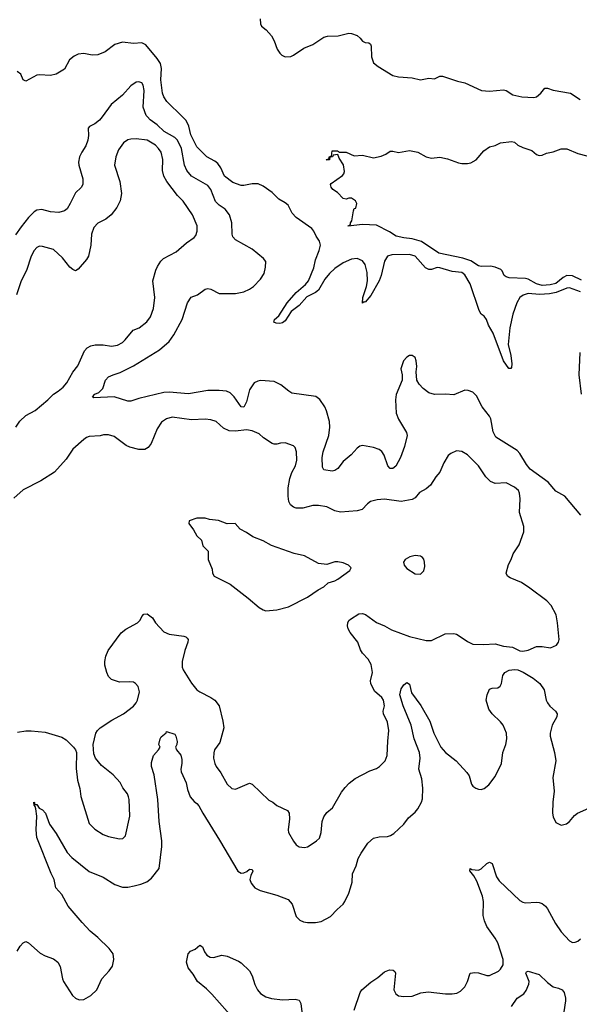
# Model space of a CAD drawing. Header units: inches. Extents: x 1603819 to 1745079, y 385938 to 533966.
# Tile 59 of 256: x 1661026 to 1665080, y 403565 to 410704. Entities that reach past the tile are written whole.
import ezdxf

# ---------------------------------------------------------------- set-up
doc = ezdxf.new("R2010")
doc.units = ezdxf.units.IN
doc.header["$MEASUREMENT"] = 0
doc.layers.add('B6460', color=7, linetype='Continuous')
doc.layers.add('B6461', color=7, linetype='Continuous')

msp = doc.modelspace()

# ---------------------------------------------------------------- linework, layer by layer
at = {"layer": 'B6460', "color": 5}
for points, elevation in [([(1661622.4, 410000), (1661604.6, 409975.4), (1661570, 409949.4), (1661531.3, 409930), (1661523, 409917), (1661525.3, 409865.3), (1661519.6, 409830), (1661504, 409790), (1661475.6, 409744.4), (1661460.3, 409710), (1661452.9, 409670), (1661454, 409650), (1661483.1, 409550), (1661482.4, 409510), (1661471.7, 409488.3), (1661430.4, 409449.6), (1661392.7, 409370), (1661370, 409333.2), (1661350, 409318), (1661310, 409306), (1661248.1, 409311.9), (1661186.6, 409326.6), (1661150, 409322), (1661130, 409311.1), (1661090, 409269.7), (1661037, 409203), (1660995.9, 409144.1)], 420), ([(1665090.9, 407110.9), (1664975.8, 407250), (1664910, 407286.6), (1664855.1, 407350), (1664725.4, 407445.4), (1664698.1, 407478.1), (1664650, 407559.2), (1664630, 407580.4), (1664476.6, 407676.6), (1664456.3, 407716.3), (1664438.2, 407810), (1664429.8, 407830), (1664376.1, 407896.1), (1664335.7, 407975.7), (1664310, 408002.9), (1664275.9, 408015.9), (1664250, 408017), (1664170, 407984.5), (1664110, 407989.6), (1664030, 407986), (1663990, 407998.4), (1663949.3, 408030), (1663920.1, 408060.1), (1663902.7, 408090), (1663898, 408150), (1663902.7, 408190), (1663899.5, 408230), (1663890, 408254), (1663870, 408269), (1663850, 408269.2), (1663830, 408257.2), (1663806.8, 408230), (1663787.7, 408172.3), (1663796.3, 408130), (1663796.3, 408090), (1663754.4, 407985.6), (1663748.9, 407948.9), (1663753.7, 407850), (1663770, 407807.3), (1663828.4, 407710), (1663834, 407690), (1663813.1, 407610), (1663784.4, 407530), (1663750, 407466.6), (1663730, 407449.5), (1663710, 407449.3), (1663692.3, 407470), (1663667, 407547), (1663650, 407573.6), (1663630, 407587.3), (1663590, 407602.9), (1663510, 407616.2), (1663490, 407611.8), (1663470, 407597), (1663428.5, 407550), (1663370, 407499.6), (1663330.2, 407449.8), (1663310, 407435.6), (1663289.6, 407429.6), (1663230, 407441.2), (1663220.1, 407460.1), (1663216.5, 407530), (1663225.4, 407570), (1663266, 407690), (1663273.9, 407750), (1663269.9, 407790), (1663249.1, 407869.1), (1663237.1, 407897.1), (1663199.7, 407950), (1663171.6, 407971.6), (1662997.1, 407997.1), (1662975.1, 408010), (1662917.6, 408057.6), (1662870, 408080.7), (1662770, 408087.1), (1662750, 408083.5), (1662723.7, 408070), (1662690, 408019.5), (1662670, 407932.7), (1662650, 407895.1), (1662630, 407896.3), (1662580.9, 407970), (1662550, 407999.3), (1662524, 408010), (1662470, 408016.2), (1662390, 408015.3), (1662250, 407990.6), (1662110, 408002.3), (1662070, 408000.2), (1661890, 407958.5), (1661830, 407938.3), (1661810, 407937.4), (1661709.8, 407969.8), (1661562.7, 407962.7), (1661553.2, 407970), (1661569.6, 407990), (1661599.1, 408000.9), (1661628, 408030), (1661648.7, 408090), (1661670, 408113.8), (1661702, 408130), (1661754.2, 408145.8), (1661850, 408193.4), (1662039.6, 408310), (1662108.9, 408371.1), (1662142, 408418), (1662203.1, 408530), (1662242, 408650), (1662267.6, 408692.4), (1662314, 408710), (1662370, 408750.7), (1662390, 408754), (1662410, 408750.5), (1662470, 408718.7), (1662590, 408717.6), (1662650, 408731.4), (1662690, 408749.1), (1662718.7, 408770), (1662770, 408822.4), (1662796.2, 408863.8), (1662807.7, 408910), (1662809.7, 408950), (1662793.1, 408973.1), (1662710, 409039.1), (1662588.7, 409108.7), (1662569.8, 409129.8), (1662564.7, 409150), (1662563.9, 409230), (1662545.1, 409290), (1662513.7, 409330), (1662470, 409358.5), (1662445, 409385), (1662410, 409472.3), (1662390, 409501.6), (1662270, 409569.6), (1662237.4, 409610), (1662219.7, 409650), (1662197.8, 409770), (1662168.8, 409830), (1662150, 409850.7), (1662073.5, 409893.5), (1662021.8, 409941.8), (1661970, 409978.6), (1661951.4, 410000)], 420), ([(1665090, 408729.9), (1665010, 408760.5), (1664990, 408758.5), (1664913.1, 408726.9), (1664864.2, 408715.8), (1664791.1, 408711.1), (1664710, 408718.6), (1664672.8, 408707.2), (1664650, 408689.6), (1664627, 408650), (1664598.3, 408570), (1664576.5, 408470), (1664565, 408350), (1664584.2, 408270), (1664592.3, 408207.7), (1664590, 408182), (1664584, 408176), (1664570, 408174), (1664530, 408229.7), (1664455.2, 408430), (1664422, 408490), (1664406.9, 408530), (1664390, 408555.1), (1664370, 408569.7), (1664355.2, 408595.2), (1664290, 408789.4), (1664250, 408853.3), (1664229.2, 408870), (1664159.3, 408879.3), (1664070, 408905.8), (1664050, 408906.4), (1664010, 408893.6), (1663990, 408892.7), (1663965.8, 408905.8), (1663890.9, 408990), (1663850, 409001), (1663721.1, 408998.9), (1663689.6, 408990.4), (1663667.7, 408952.3), (1663644, 408850), (1663629.4, 408810), (1663570, 408703.7), (1663530, 408656.8), (1663522.5, 408657.5), (1663510, 408648), (1663511.5, 408690), (1663539.6, 408770), (1663546.4, 408810), (1663544.3, 408870), (1663528.2, 408928.2), (1663510, 408955), (1663470, 408972.4), (1663430, 408967.5), (1663370, 408941), (1663310, 408900.4), (1663270, 408863.2), (1663237.6, 408822.4), (1663190, 408744), (1663170, 408726.1), (1663106.2, 408693.8), (1663050, 408631.4), (1662993, 408587), (1662950, 408520.8), (1662930, 408505.2), (1662910, 408501.2), (1662883.8, 408503.8), (1662866.6, 408510), (1662871.6, 408530), (1662902.4, 408557.6), (1662963.7, 408650), (1663030, 408724.8), (1663095.9, 408784.1), (1663117.5, 408810), (1663155.7, 408904.3), (1663170, 408962.8), (1663196.2, 409030), (1663204, 409070), (1663199.1, 409099.1), (1663173.4, 409133.4), (1663156.8, 409170), (1663141.3, 409190), (1663029.3, 409269.3), (1663001, 409301), (1662970, 409357.9), (1662950, 409376.2), (1662902.8, 409402.8), (1662855.6, 409450), (1662790, 409497.3), (1662753.3, 409513.3), (1662710, 409513.7), (1662650, 409502.2), (1662630, 409502.6), (1662570, 409524.3), (1662508.9, 409568.9), (1662483.5, 409630), (1662461.3, 409661.3), (1662439.3, 409679.3), (1662381.9, 409710), (1662310, 409781.1), (1662265.3, 409870), (1662251.1, 409931.1), (1662232.5, 409972.5), (1662204.4, 410000)], 380), ([(1660998.3, 407750), (1661026.4, 407793.6), (1661070, 407833.7), (1661138.7, 407870), (1661230, 407947.9), (1661270, 407988.9), (1661305.1, 408010), (1661340.5, 408039.5), (1661368, 408072), (1661410.9, 408149.1), (1661446.2, 408193.8), (1661496.3, 408303.7), (1661514.7, 408325.3), (1661540.5, 408339.5), (1661573.7, 408346.3), (1661630, 408346.7), (1661690, 408336.9), (1661735.3, 408344.7), (1661770, 408364.4), (1661790, 408381.6), (1661848, 408452), (1661892.3, 408470), (1661947, 408513), (1661974, 408550), (1661996.2, 408610), (1662005.1, 408690), (1661991.1, 408810), (1662012.5, 408887.5), (1662024.9, 408915.1), (1662048.1, 408951.9), (1662068.2, 408971.8), (1662159.2, 409020.8), (1662233.6, 409086.4), (1662290, 409123.7), (1662301.5, 409138.5), (1662312.8, 409170), (1662312.8, 409210), (1662276.8, 409290), (1662210, 409388.5), (1662169.4, 409429.4), (1662090.7, 409530.7), (1662069.3, 409570), (1662061.1, 409610), (1662063.9, 409690), (1662050, 409743), (1662032.4, 409770), (1662010, 409793.3), (1661950, 409829.8), (1661870, 409839.8), (1661830, 409838), (1661810, 409832.5), (1661778, 409810), (1661740.8, 409759.2), (1661721.6, 409710), (1661713.4, 409650), (1661752.2, 409530), (1661763, 409443), (1661754.7, 409390), (1661730, 409342.9), (1661688.8, 409290), (1661650, 409258.5), (1661592.6, 409227.4), (1661563.1, 409196.9), (1661547.2, 409150), (1661542.2, 409070), (1661524.2, 408990), (1661510, 408965.1), (1661450, 408894.5), (1661430, 408883.7), (1661410, 408891.6), (1661390, 408909.6), (1661336.2, 408976.2), (1661270, 409036.8), (1661190, 409060.4), (1661170, 409061.7), (1661150, 409052.8), (1661130.3, 409030), (1661110, 408989.4), (1661074.6, 408885.4), (1661037.2, 408810), (1661002.6, 408710)], 440), ([(1665095.1, 408815.1), (1665030, 408847.8), (1664991, 408849), (1664964.4, 408835.6), (1664910, 408791.5), (1664870, 408782.2), (1664810, 408776.7), (1664770, 408787.6), (1664710, 408822.1), (1664690, 408827.3), (1664571.6, 408831.6), (1664550, 408838.4), (1664537, 408850), (1664522, 408882), (1664512.5, 408892.5), (1664470, 408909.7), (1664436.1, 408916.1), (1664370, 408914.7), (1664350, 408920.4), (1664295, 408955), (1664235.5, 408975.5), (1664062.9, 409010), (1663936.5, 409096.5), (1663870, 409116.1), (1663810, 409121.7), (1663754.5, 409134.5), (1663705.6, 409165.6), (1663610, 409215.3), (1663510, 409219.7), (1663406, 409206), (1663406, 409210), (1663422, 409218), (1663422, 409230), (1663433.4, 409246.6), (1663443.1, 409316.9), (1663450, 409334), (1663462, 409338), (1663468, 409370), (1663458, 409390), (1663430, 409408.7), (1663410, 409408.7), (1663390, 409402), (1663370, 409408), (1663328, 409450), (1663293.6, 409473.6), (1663282, 409490), (1663278, 409510), (1663283.1, 409516.9), (1663364.7, 409575.3), (1663374, 409586), (1663378, 409602), (1663372.5, 409652.5), (1663340.2, 409700.2), (1663330, 409726), (1663298, 409722), (1663291.6, 409708.4), (1663274, 409706), (1663270, 409688), (1663250, 409686), (1663248.7, 409690), (1663266, 409694), (1663270, 409712), (1663286, 409714), (1663290, 409754), (1663327.3, 409752.7), (1663343.6, 409743.6), (1663390, 409742.8), (1663450, 409716), (1663510, 409722), (1663590, 409702.8), (1663644.7, 409715.3), (1663678, 409730), (1663710, 409751), (1663730, 409751), (1663770, 409741), (1663850, 409756), (1663910, 409742.8), (1663970, 409710.7), (1664010, 409701), (1664070, 409706.8), (1664125.6, 409694.4), (1664204.9, 409664.9), (1664230, 409660.4), (1664270, 409661.3), (1664293.7, 409666.3), (1664332.8, 409687.2), (1664387.5, 409752.5), (1664430, 409781), (1664470, 409791), (1664510, 409811), (1664590, 409821), (1664610, 409816), (1664634.4, 409794.4), (1664670, 409776), (1664735.9, 409755.9), (1664770, 409726), (1664790, 409718), (1664810, 409721), (1664843.2, 409736.8), (1664890, 409746.8), (1664950, 409767.3), (1664990, 409767.7), (1665070, 409732.7), (1665190, 409703)], 360), ([(1665084, 408290), (1665078, 408130), (1665094.9, 407990)], 420), ([(1661010, 405537.3), (1661070, 405547.3), (1661110, 405547.7), (1661210, 405538), (1661330, 405502), (1661362.8, 405482.8), (1661416.3, 405430), (1661430.7, 405410), (1661437.3, 405390), (1661435.9, 405275.9), (1661445.5, 405190), (1661462, 405130), (1661470, 405072), (1661530, 404876), (1661570, 404834), (1661630, 404796.3), (1661670, 404780.7), (1661750, 404766), (1661773.2, 404766.8), (1661792.5, 404787.5), (1661823.6, 404930), (1661819.5, 405050), (1661814.5, 405070), (1661806, 405090), (1661773.6, 405133.6), (1661752.8, 405172.8), (1661703.7, 405230), (1661617.7, 405297.7), (1661574.5, 405350), (1661562, 405382), (1661557, 405450), (1661578, 405530), (1661589.7, 405550.3), (1661609.3, 405570), (1661694.3, 405625.7), (1661777.2, 405670), (1661850, 405727.3), (1661869.6, 405750.4), (1661879.5, 405770), (1661893.6, 405830), (1661883.7, 405870), (1661866, 405890), (1661850, 405899.6), (1661823.9, 405903.9), (1661750, 405901.8), (1661690, 405921), (1661670, 405942.4), (1661657.8, 405970), (1661643.9, 406023.9), (1661642.4, 406050), (1661650.9, 406090), (1661666.9, 406130), (1661761.9, 406258.1), (1661795.3, 406284.7), (1661878.7, 406330), (1661898, 406350), (1661910, 406376), (1661925.4, 406394.6), (1661950, 406397.1), (1661987.3, 406367.3), (1662010.3, 406330.4), (1662070, 406266.4), (1662110, 406248.8), (1662214.7, 406234.7), (1662230.3, 406230.3), (1662239.5, 406219.5), (1662245.5, 406210), (1662243.8, 406190), (1662221.3, 406130), (1662203.1, 406050), (1662203.1, 406010), (1662210.4, 405990), (1662270, 405893), (1662310, 405844.9), (1662331, 405830), (1662410.8, 405790), (1662438.8, 405770), (1662470.7, 405730), (1662498.8, 405618.8), (1662503.8, 405570), (1662476.9, 405463.1), (1662438.4, 405410), (1662432.1, 405387.9), (1662430.4, 405350), (1662439.5, 405310), (1662448.9, 405290), (1662482.7, 405242.7), (1662530, 405160.2), (1662561.7, 405130), (1662590, 405125), (1662690, 405167.7), (1662710, 405161.1), (1662830, 405045.3), (1662860.7, 405030), (1662890, 405006.7), (1662967.3, 404970), (1662979.3, 404950), (1662979.5, 404910), (1662970.4, 404830), (1662974.4, 404810), (1663010, 404748), (1663030, 404722), (1663050, 404707.3), (1663090, 404702.8), (1663110, 404706.8), (1663130, 404719.1), (1663177.2, 404750), (1663197, 404770), (1663209.4, 404810), (1663217, 404890), (1663230, 404924.7), (1663250, 404954.8), (1663292.7, 404990), (1663356.2, 405103.8), (1663382.9, 405137.1), (1663411.7, 405168.3), (1663456.6, 405203.4), (1663562, 405258), (1663610, 405274.8), (1663631.9, 405288.1), (1663674, 405330), (1663689, 405370), (1663691.9, 405471.9), (1663700.5, 405550), (1663689.7, 405609.7), (1663660.5, 405670), (1663658.7, 405690), (1663667.8, 405730), (1663661.3, 405770), (1663649.5, 405790), (1663595.6, 405835.6), (1663569.6, 405890), (1663567.8, 405910), (1663582.4, 405970), (1663571.3, 406030), (1663550, 406067), (1663509.5, 406110), (1663494.9, 406134.9), (1663476.2, 406190), (1663420.3, 406260.3), (1663406.2, 406286.2), (1663401.1, 406310), (1663403, 406330), (1663411.1, 406348.9), (1663421.8, 406358.2), (1663483.3, 406396.7), (1663510, 406399.5), (1663532.3, 406392.3), (1663610, 406334.4), (1663670, 406308.2), (1663719.4, 406279.4), (1663850, 406231.7), (1663970, 406203), (1664010, 406204), (1664109.6, 406250.4), (1664170, 406252.4), (1664190, 406248.2), (1664210, 406237.6), (1664270, 406194.6), (1664310, 406176.9), (1664387, 406173), (1664470, 406178.9), (1664530, 406162.8), (1664595.6, 406155.6), (1664650, 406128.8), (1664670, 406124.6), (1664710, 406131.8), (1664770, 406158.7), (1664810, 406160.4), (1664871.5, 406148.5), (1664915.3, 406170), (1664929, 406190), (1664933.2, 406210), (1664922.9, 406330), (1664911.5, 406390), (1664876.6, 406456.6), (1664844.5, 406490), (1664722.7, 406582.7), (1664662.3, 406622.2), (1664578.3, 406658.3), (1664561.2, 406670), (1664549.4, 406690), (1664566.5, 406753.5), (1664586.6, 406790), (1664600.9, 406830), (1664643.9, 406896.1), (1664678, 406990), (1664677.6, 407030), (1664646.4, 407130), (1664650.9, 407230.9), (1664648, 407270), (1664638.7, 407290), (1664610, 407315.4), (1664550, 407345.6), (1664470, 407341.1), (1664436.6, 407356.6), (1664404, 407390), (1664350, 407468), (1664270, 407549.6), (1664230, 407573.6), (1664190, 407576.9), (1664150, 407559.7), (1664130, 407543), (1664098, 407490), (1664070, 407422.9), (1664041.6, 407390), (1664002, 407330), (1663970, 407303), (1663923.4, 407276.6), (1663890, 407237.6), (1663870, 407224.7), (1663790, 407211.7), (1663670, 407226.4), (1663616.3, 407223.7), (1663566.8, 407210), (1663545.3, 407194.7), (1663508, 407152), (1663470, 407142.9), (1663350, 407133), (1663310, 407142.4), (1663250, 407171.1), (1663190, 407182.4), (1663150, 407182), (1663077, 407163), (1663030, 407162.6), (1663008.8, 407168.8), (1662987.1, 407187.1), (1662975.6, 407210), (1662969.8, 407250), (1662971.6, 407310), (1662983, 407377), (1662998.4, 407421.6), (1663025.1, 407470), (1663034, 407510), (1663032.3, 407570), (1663021.2, 407601.2), (1663010, 407615.3), (1662950, 407636), (1662914.5, 407634.5), (1662890, 407625.6), (1662870, 407625.1), (1662855.3, 407630), (1662791.3, 407671.3), (1662762, 407702), (1662710, 407723.7), (1662669.5, 407729.5), (1662590, 407719.8), (1662543.7, 407723.7), (1662503.1, 407743.1), (1662450, 407789.7), (1662410, 407803.5), (1662370, 407807.6), (1662270, 407803.5), (1662130, 407821.5), (1662089.3, 407810.7), (1662054.1, 407785.9), (1662022.2, 407737.8), (1661977.3, 407630), (1661956.8, 407603.2), (1661932.6, 407587.4), (1661890, 407586.6), (1661824.7, 407604.7), (1661797.6, 407617.6), (1661710, 407681.2), (1661670, 407694), (1661633.6, 407693.6), (1661610, 407686.6), (1661530, 407680.7), (1661510, 407674), (1661490, 407659.5), (1661410.6, 407590), (1661361.6, 407518.4), (1661277.4, 407422.6), (1661178.9, 407361.1), (1661050, 407294), (1660984.2, 407235.8)], 440), ([(1661007.8, 403950), (1661030, 403986.7), (1661050, 404010.5), (1661070, 404019.3), (1661090, 404010.4), (1661174.7, 403934.7), (1661210, 403916.4), (1661270, 403894), (1661303, 403870), (1661318.3, 403838.3), (1661334.9, 403750), (1661343.7, 403730), (1661408.7, 403630), (1661430, 403608.7), (1661456.7, 403596.7), (1661490, 403599), (1661540.5, 403630), (1661585.1, 403670), (1661621.3, 403750), (1661673.2, 403806.8), (1661698, 403842), (1661707.8, 403890), (1661702.4, 403930), (1661674, 403970), (1661591.1, 404050), (1661535.4, 404095.4), (1661477.9, 404157.9), (1661376.3, 404276.3), (1661330, 404362.4), (1661287.3, 404410), (1661274.8, 404470), (1661253.4, 404513.4), (1661150, 404774.5), (1661144.5, 404830), (1661149.1, 404929.1), (1661142.9, 404982.9), (1661138.6, 404998.6), (1661130, 405008.7), (1661129, 405030), (1661132.7, 405027.3), (1661132.7, 405012.7), (1661150, 405014.8), (1661167.7, 404987.7), (1661190, 404974.4), (1661211.8, 404951.8), (1661242, 404870), (1661290, 404802.6), (1661370, 404666.7), (1661403.9, 404630), (1661530, 404528.7), (1661630, 404486), (1661714.6, 404434.6), (1661770, 404415.4), (1661810, 404415.2), (1661855.7, 404424.3), (1661904.2, 404435.8), (1661947.4, 404452.6), (1661981.3, 404478.7), (1662035.8, 404550), (1662056, 404710), (1662055, 404750), (1662036.3, 404890), (1662026.1, 405050), (1661999.5, 405230), (1661981.7, 405290), (1661981.9, 405318.1), (1661995.3, 405370), (1662032.7, 405410), (1662043.6, 405430), (1662035.1, 405450), (1662042.6, 405490), (1662050, 405504.9), (1662086.3, 405533.7), (1662090, 405542), (1662150, 405524.7), (1662156.3, 405510), (1662166, 405470), (1662164.4, 405450), (1662154.9, 405430), (1662162, 405410), (1662192.2, 405372.2), (1662200.1, 405340.1), (1662201.2, 405310), (1662192.6, 405270), (1662194.9, 405250), (1662231.1, 405171.1), (1662242.5, 405122.5), (1662262, 405070), (1662290, 405035.3), (1662310, 405021.3), (1662324.2, 405004.2), (1662351.9, 404950), (1662474.3, 404754.3), (1662606.1, 404530), (1662630, 404517), (1662650, 404517.4), (1662672.4, 404527.6), (1662690, 404545.5), (1662710, 404542.8), (1662714.9, 404530), (1662699.9, 404500.1), (1662694.3, 404470), (1662703.5, 404443.5), (1662720.5, 404420.5), (1662730.6, 404410), (1662769.2, 404389.2), (1662890, 404356.1), (1662970, 404324.6), (1662999, 404290), (1663030, 404200.7), (1663054.6, 404174.6), (1663082.3, 404162.3), (1663110, 404157.4), (1663170, 404158.3), (1663210, 404166), (1663277.6, 404202.4), (1663326.4, 404253.6), (1663369.6, 404290), (1663381.6, 404310), (1663409.8, 404370.2), (1663422.6, 404410), (1663433.7, 404450), (1663437.7, 404510), (1663463.1, 404570), (1663478.5, 404621.5), (1663499.1, 404660.9), (1663547.1, 404732.9), (1663590, 404770.3), (1663630, 404779.6), (1663690, 404782.6), (1663712, 404788), (1663737.6, 404802.4), (1663807.8, 404872.2), (1663843.1, 404916.9), (1663890, 404958.6), (1663910, 404982.4), (1663937.5, 405030), (1663944.8, 405055.2), (1663946.6, 405133.4), (1663938.9, 405198.9), (1663918.8, 405270), (1663927.6, 405350), (1663922.3, 405390), (1663882.8, 405490), (1663861.7, 405590), (1663803.4, 405730), (1663781.1, 405810), (1663788.5, 405851.5), (1663810, 405880.8), (1663830, 405897.4), (1663850, 405887.3), (1663864.3, 405824.3), (1663932.7, 405732.7), (1663997, 405617), (1664026.2, 405530), (1664076.5, 405430), (1664110, 405391.2), (1664188.9, 405330), (1664266, 405246), (1664281.8, 405221.8), (1664300.2, 405160.2), (1664310, 405146), (1664330, 405131.4), (1664350, 405123.9), (1664370, 405122.8), (1664390.6, 405129.4), (1664424.4, 405155.6), (1664470, 405216.5), (1664517.5, 405310), (1664527.1, 405390), (1664547.7, 405450), (1664554.5, 405490), (1664552, 405530), (1664528.5, 405588.5), (1664510, 405613), (1664449.5, 405670), (1664424.6, 405704.6), (1664406, 405770), (1664411.5, 405810), (1664430, 405850.4), (1664450, 405857.6), (1664490, 405858.9), (1664507.2, 405872.8), (1664515.4, 405890), (1664525, 405950), (1664540.8, 405970), (1664572.6, 405987.4), (1664610, 405992.9), (1664635.8, 405990), (1664673.8, 405973.8), (1664746.3, 405930), (1664794.9, 405890), (1664825.1, 405845.1), (1664839.5, 405770), (1664848.7, 405750), (1664866.5, 405726.5), (1664908.2, 405690), (1664919.5, 405670), (1664917, 405650), (1664884.2, 405590), (1664868.9, 405530), (1664868.9, 405510), (1664900.2, 405390), (1664910.2, 405330), (1664889, 405210), (1664897.6, 405110), (1664887.7, 405030), (1664887, 404950), (1664890, 404924.7), (1664910, 404882.8), (1664950, 404864), (1664986.8, 404873.2), (1665010, 404890.7), (1665046.3, 404933.7), (1665066.6, 404950), (1665150, 404987.2)], 420), ([(1663450, 403521.6), (1663492.9, 403650), (1663504.8, 403670), (1663570, 403726.4), (1663621.5, 403758.5), (1663670, 403800.7), (1663703.9, 403816.1), (1663732.3, 403812.3), (1663743, 403803), (1663748, 403790), (1663736.3, 403670), (1663750, 403641), (1663770, 403627.3), (1663810, 403622), (1663870, 403625.3), (1663931.1, 403648.9), (1663984.2, 403655.8), (1664110, 403640.8), (1664159.2, 403640.8), (1664193.4, 403646.6), (1664220.4, 403659.6), (1664250, 403693), (1664269.7, 403730), (1664289.7, 403790.3), (1664324.2, 403795.8), (1664350, 403794), (1664410, 403773.7), (1664430, 403774), (1664494.8, 403805.3), (1664510, 403820.5), (1664527.5, 403852.5), (1664529.7, 403890.3), (1664489.1, 404010), (1664470, 404045.3), (1664411.3, 404130), (1664392.2, 404170), (1664383.2, 404210), (1664386.8, 404310), (1664378.5, 404350), (1664338.4, 404458.4), (1664316.3, 404496.3), (1664288, 404532), (1664290, 404550.4), (1664302.5, 404542.5), (1664350, 404537.6), (1664370, 404546.7), (1664410, 404584.9), (1664430, 404596.3), (1664450, 404584.9), (1664481.3, 404490), (1664500.3, 404460.3), (1664650, 404318), (1664670, 404305.5), (1664690, 404300.5), (1664770, 404306.4), (1664790, 404303.1), (1664810, 404295.8), (1664835.9, 404275.9), (1664850, 404257.3), (1664907.4, 404150), (1664949, 404090), (1665010, 404024.9), (1665030, 404013.7), (1665050, 404014.6), (1665070, 404022.3), (1665090, 404040.3)], 380), ([(1662584.2, 403450), (1662418.5, 403638.5), (1662378.3, 403678.3), (1662314.3, 403730), (1662282.7, 403782.7), (1662246.8, 403830), (1662234.5, 403870), (1662246.6, 403930), (1662264, 403950), (1662296.1, 403963.9), (1662330, 403993.4), (1662350, 403982), (1662365.8, 403945.8), (1662382.1, 403922.1), (1662406.5, 403906.5), (1662430, 403904.9), (1662490, 403921.7), (1662530, 403913.4), (1662610, 403878.4), (1662630, 403865.5), (1662690, 403808), (1662710, 403770.7), (1662728.7, 403708.7), (1662749.1, 403670), (1662770, 403643.2), (1662810, 403619.1), (1662850, 403608.1), (1662930, 403597.6), (1663022, 403602), (1663050, 403594.4), (1663062, 403570), (1663070.3, 403510.3)], 380), ([(1664587.8, 403550), (1664629.4, 403610), (1664679.3, 403640.7), (1664695.6, 403664.4), (1664714.5, 403710), (1664716.2, 403730), (1664692, 403790), (1664698.6, 403801.4), (1664710, 403806), (1664790, 403780.7), (1664850, 403722.4), (1664890, 403693), (1664930, 403682.8), (1664956, 403670), (1664970.4, 403650.4), (1664979.3, 403610), (1664980.4, 403590), (1664969, 403511)], 360)]:
    msp.add_lwpolyline(points, dxfattribs=dict(at, elevation=elevation))
at = {"layer": 'B6460', "color": 5, "elevation": 460}
for points in [[(1662368.9, 407088.9), (1662310, 407088.7), (1662254, 407070), (1662252, 407050), (1662285.4, 407005.4), (1662310, 406962), (1662342, 406930), (1662352, 406890), (1662391.3, 406850), (1662391.3, 406790), (1662421, 406721), (1662422.8, 406690), (1662436, 406670), (1662550.4, 406610.4), (1662681, 406510), (1662761.4, 406441.4), (1662790, 406424.7), (1662810, 406418), (1662890, 406426), (1662972.9, 406447.1), (1663110, 406516), (1663188.7, 406570), (1663230, 406590.8), (1663260.1, 406619.9), (1663310, 406635.5), (1663330, 406648), (1663418, 406710), (1663428, 406730), (1663408, 406750), (1663370, 406765.2), (1663330, 406772.3), (1663310, 406772), (1663250, 406754.5), (1663190, 406762), (1663090, 406816.3), (1663013.9, 406833.9), (1662851.2, 406891.2), (1662790, 406926), (1662714.8, 406954.8), (1662670, 406985.2), (1662622, 407010), (1662586, 407050), (1662530, 407049.3), (1662466.4, 407073.6), (1662400.2, 407080.2)], [(1663890, 406819.3), (1663852, 406810), (1663818, 406790), (1663806, 406770), (1663811.3, 406750), (1663830, 406726), (1663890, 406686.8), (1663930, 406684.7), (1663952.9, 406707.1), (1663960.2, 406739.8), (1663959, 406770), (1663952.9, 406792.9), (1663944.7, 406804.7), (1663930, 406814)]]:
    msp.add_lwpolyline(points, close=True, dxfattribs=at)
at = {"layer": 'B6461', "color": 5}
for points, elevation in [([(1662767.3, 410710), (1662770, 410674), (1662778, 410658), (1662810.5, 410630.5), (1662850, 410586), (1662870.6, 410550), (1662890.6, 410490), (1662910, 410461), (1662926.2, 410446.2), (1662950, 410434), (1662990, 410436.3), (1663010, 410445.5), (1663083.8, 410496.2), (1663150, 410523.5), (1663230, 410576.8), (1663256.4, 410583.6), (1663333.7, 410586.3), (1663410, 410605.8), (1663430, 410603.6), (1663470.7, 410590), (1663493.4, 410570), (1663510, 410547.3), (1663530, 410537.3), (1663555.5, 410535.5), (1663567.5, 410527.5), (1663571.9, 410511.9), (1663574.9, 410434.9), (1663590.3, 410390.3), (1663623.4, 410363.4), (1663730, 410299.1), (1663770, 410288.4), (1663870, 410282.4), (1663930, 410268.4), (1663990, 410279.1), (1664030, 410274.8), (1664070, 410293.4), (1664090, 410295.5), (1664198, 410258), (1664250, 410245.5), (1664371.5, 410191.6), (1664430, 410186), (1664530, 410196), (1664550, 410190.3), (1664599, 410159), (1664664.7, 410144.7), (1664750, 410140.7), (1664770, 410145.2), (1664802.6, 410170), (1664830, 410208.2), (1664850, 410208.5), (1664890, 410192.2), (1665016, 410170), (1665085.4, 410125.4)], 380), ([(1662204.4, 410000), (1662091.6, 410110), (1662070, 410143.8), (1662061.5, 410170), (1662048.5, 410268.5), (1662053.1, 410350), (1662045.2, 410385.2), (1662022.7, 410422.7), (1661940.8, 410520.8), (1661910, 410536.7), (1661850, 410532.4), (1661770, 410540.7), (1661716.3, 410523.7), (1661644.2, 410470), (1661592.7, 410450), (1661550, 410447.7), (1661490, 410459), (1661450, 410453.3), (1661421, 410439), (1661387.8, 410412.2), (1661350, 410346), (1661290, 410309.6), (1661250, 410298.4), (1661170, 410303.7), (1661150, 410300.9), (1661070, 410259.3), (1661050, 410269), (1661033.6, 410310), (1661008.5, 410328.5)], 380), ([(1661951.4, 410000), (1661942.7, 410010), (1661919.5, 410070), (1661928.2, 410190), (1661921.2, 410230), (1661910, 410246.9), (1661890, 410254), (1661870, 410250.9), (1661830, 410224), (1661770, 410156.9), (1661687.7, 410090), (1661622.4, 410000)], 420)]:
    msp.add_lwpolyline(points, dxfattribs=dict(at, elevation=elevation))

doc.saveas('drawing.dxf')
